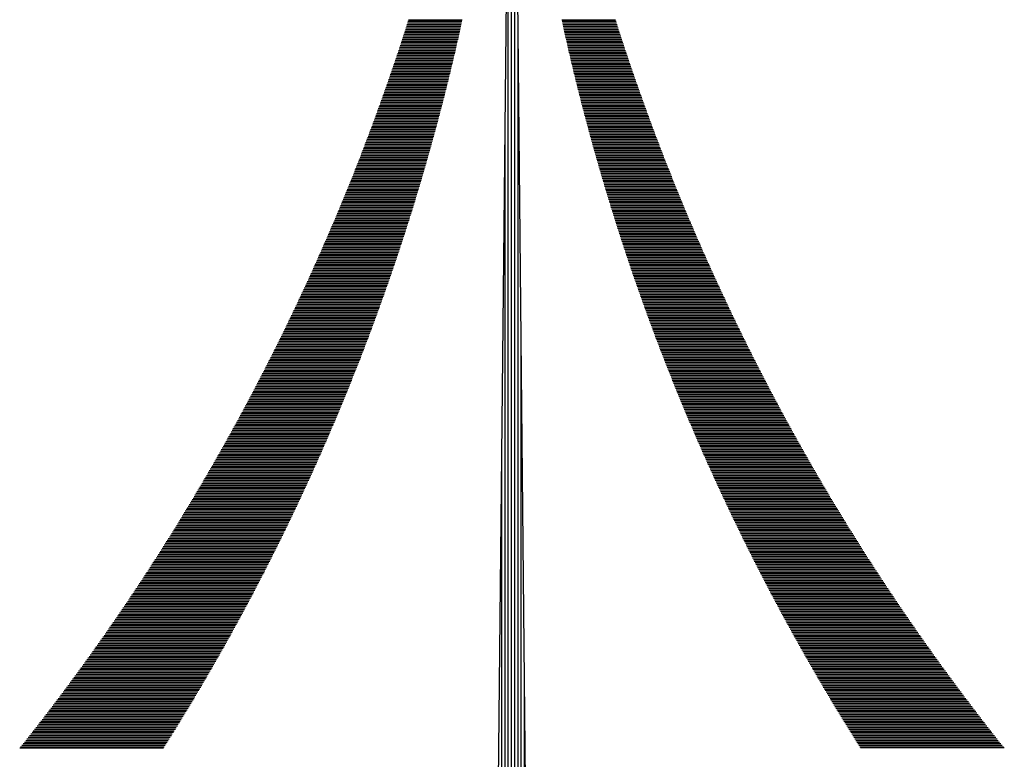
# Model space of a CAD drawing. Extents: x -418 to 283, y 3288 to 3547.
# Tile 9 of 20: x 138.625 to 138.816, y 3351.922 to 3352.065. Entities that reach past the tile are written whole.
import ezdxf

# ---------------------------------------------------------------- set-up
doc = ezdxf.new("R2010")
doc.units = 0
doc.header["$MEASUREMENT"] = 0
doc.layers.add('C1680', color=7, linetype='Continuous')
doc.layers.add('C1731', color=7, linetype='Continuous')

# ---------------------------------------------------------------- blocks, each defined once
blk = doc.blocks.new('*X29')
at = {"color": 0}
for p, q in [((-19.72, -134.025), (-18.887, -134.025)), ((-19.715, -134.05), (-18.879, -134.05)), ((-19.709, -134.075), (-18.871, -134.075)), ((-19.704, -134.1), (-18.863, -134.1)), ((-19.698, -134.125), (-18.855, -134.125)), ((-19.692, -134.15), (-18.847, -134.15)), ((-19.687, -134.175), (-18.839, -134.175)), ((-19.681, -134.2), (-18.831, -134.2)), ((-19.676, -134.225), (-18.823, -134.225)), ((-19.67, -134.25), (-18.815, -134.25)), ((-19.665, -134.275), (-18.807, -134.275)), ((-19.659, -134.3), (-18.798, -134.3)), ((-19.653, -134.325), (-18.79, -134.325)), ((-19.648, -134.35), (-18.782, -134.35)), ((-19.642, -134.375), (-18.774, -134.375)), ((-19.636, -134.4), (-18.766, -134.4)), ((-19.63, -134.425), (-18.757, -134.425)), ((-19.625, -134.45), (-18.749, -134.45)), ((-19.619, -134.475), (-18.741, -134.475)), ((-19.613, -134.5), (-18.732, -134.5)), ((-19.607, -134.525), (-18.724, -134.525)), ((-19.601, -134.55), (-18.716, -134.55)), ((-19.595, -134.575), (-18.707, -134.575)), ((-19.59, -134.6), (-18.699, -134.6)), ((-19.584, -134.625), (-18.691, -134.625)), ((-19.578, -134.65), (-18.682, -134.65)), ((-19.572, -134.675), (-18.674, -134.675)), ((-19.566, -134.7), (-18.665, -134.7)), ((-19.56, -134.725), (-18.657, -134.725)), ((-19.554, -134.75), (-18.648, -134.75)), ((-19.548, -134.775), (-18.64, -134.775)), ((-19.542, -134.8), (-18.631, -134.8)), ((-19.536, -134.825), (-18.622, -134.825)), ((-19.53, -134.85), (-18.614, -134.85)), ((-19.524, -134.875), (-18.605, -134.875)), ((-19.518, -134.9), (-18.597, -134.9)), ((-19.511, -134.925), (-18.588, -134.925)), ((-19.505, -134.95), (-18.579, -134.95)), ((-19.499, -134.975), (-18.571, -134.975)), ((-19.493, -135), (-18.562, -135)), ((-19.487, -135.025), (-18.553, -135.025)), ((-19.48, -135.05), (-18.544, -135.05)), ((-19.474, -135.075), (-18.535, -135.075)), ((-19.468, -135.1), (-18.527, -135.1)), ((-19.462, -135.125), (-18.518, -135.125)), ((-19.455, -135.15), (-18.509, -135.15)), ((-19.449, -135.175), (-18.5, -135.175)), ((-19.443, -135.2), (-18.491, -135.2)), ((-19.436, -135.225), (-18.482, -135.225)), ((-19.43, -135.25), (-18.473, -135.25)), ((-19.424, -135.275), (-18.464, -135.275)), ((-19.417, -135.3), (-18.455, -135.3)), ((-19.411, -135.325), (-18.446, -135.325)), ((-19.404, -135.35), (-18.437, -135.35)), ((-19.398, -135.375), (-18.428, -135.375)), ((-19.391, -135.4), (-18.419, -135.4)), ((-19.385, -135.425), (-18.41, -135.425)), ((-19.378, -135.45), (-18.401, -135.45)), ((-19.372, -135.475), (-18.392, -135.475)), ((-19.365, -135.5), (-18.383, -135.5)), ((-19.358, -135.525), (-18.373, -135.525)), ((-19.352, -135.55), (-18.364, -135.55)), ((-19.345, -135.575), (-18.355, -135.575)), ((-19.338, -135.6), (-18.346, -135.6)), ((-19.332, -135.625), (-18.336, -135.625)), ((-19.325, -135.65), (-18.327, -135.65)), ((-19.318, -135.675), (-18.318, -135.675)), ((-19.312, -135.7), (-18.308, -135.7)), ((-19.305, -135.725), (-18.299, -135.725)), ((-19.298, -135.75), (-18.29, -135.75)), ((-19.291, -135.775), (-18.28, -135.775)), ((-19.284, -135.8), (-18.271, -135.8)), ((-19.278, -135.825), (-18.261, -135.825)), ((-19.271, -135.85), (-18.252, -135.85)), ((-19.264, -135.875), (-18.243, -135.875)), ((-19.257, -135.9), (-18.233, -135.9)), ((-19.25, -135.925), (-18.223, -135.925)), ((-19.243, -135.95), (-18.214, -135.95)), ((-19.236, -135.975), (-18.204, -135.975)), ((-19.229, -136), (-18.195, -136)), ((-19.222, -136.025), (-18.185, -136.025)), ((-19.215, -136.05), (-18.176, -136.05)), ((-19.208, -136.075), (-18.166, -136.075)), ((-19.201, -136.1), (-18.156, -136.1)), ((-19.194, -136.125), (-18.146, -136.125)), ((-19.187, -136.15), (-18.137, -136.15)), ((-19.18, -136.175), (-18.127, -136.175)), ((-19.173, -136.2), (-18.117, -136.2)), ((-19.165, -136.225), (-18.107, -136.225)), ((-19.158, -136.25), (-18.098, -136.25)), ((-19.151, -136.275), (-18.088, -136.275)), ((-19.144, -136.3), (-18.078, -136.3)), ((-19.137, -136.325), (-18.068, -136.325)), ((-19.129, -136.35), (-18.058, -136.35)), ((-19.122, -136.375), (-18.048, -136.375)), ((-19.115, -136.4), (-18.038, -136.4)), ((-19.107, -136.425), (-18.028, -136.425)), ((-19.1, -136.45), (-18.018, -136.45)), ((-19.093, -136.475), (-18.008, -136.475)), ((-19.085, -136.5), (-17.998, -136.5)), ((-19.078, -136.525), (-17.988, -136.525)), ((-19.07, -136.55), (-17.978, -136.55)), ((-19.063, -136.575), (-17.968, -136.575)), ((-19.056, -136.6), (-17.958, -136.6)), ((-19.048, -136.625), (-17.948, -136.625)), ((-19.041, -136.65), (-17.937, -136.65)), ((-19.033, -136.675), (-17.927, -136.675)), ((-19.026, -136.7), (-17.917, -136.7)), ((-19.018, -136.725), (-17.907, -136.725)), ((-19.01, -136.75), (-17.897, -136.75)), ((-19.003, -136.775), (-17.886, -136.775)), ((-18.995, -136.8), (-17.876, -136.8)), ((-18.987, -136.825), (-17.866, -136.825)), ((-18.98, -136.85), (-17.855, -136.85)), ((-18.972, -136.875), (-17.845, -136.875)), ((-18.964, -136.9), (-17.834, -136.9)), ((-18.957, -136.925), (-17.824, -136.925)), ((-18.949, -136.95), (-17.814, -136.95)), ((-18.941, -136.975), (-17.803, -136.975)), ((-18.933, -137), (-17.793, -137)), ((-18.926, -137.025), (-17.782, -137.025)), ((-18.918, -137.05), (-17.772, -137.05)), ((-18.91, -137.075), (-17.761, -137.075)), ((-18.902, -137.1), (-17.75, -137.1)), ((-18.894, -137.125), (-17.74, -137.125)), ((-18.886, -137.15), (-17.729, -137.15)), ((-18.878, -137.175), (-17.719, -137.175)), ((-18.87, -137.2), (-17.708, -137.2)), ((-18.862, -137.225), (-17.697, -137.225)), ((-18.854, -137.25), (-17.686, -137.25)), ((-18.846, -137.275), (-17.676, -137.275)), ((-18.838, -137.3), (-17.665, -137.3)), ((-18.83, -137.325), (-17.654, -137.325)), ((-18.822, -137.35), (-17.643, -137.35)), ((-18.814, -137.375), (-17.633, -137.375)), ((-18.806, -137.4), (-17.622, -137.4)), ((-18.798, -137.425), (-17.611, -137.425)), ((-18.79, -137.45), (-17.6, -137.45)), ((-18.781, -137.475), (-17.589, -137.475)), ((-18.773, -137.5), (-17.578, -137.5)), ((-18.765, -137.525), (-17.567, -137.525)), ((-18.757, -137.55), (-17.556, -137.55)), ((-18.748, -137.575), (-17.545, -137.575)), ((-18.74, -137.6), (-17.534, -137.6)), ((-18.732, -137.625), (-17.523, -137.625)), ((-18.724, -137.65), (-17.512, -137.65)), ((-18.715, -137.675), (-17.501, -137.675)), ((-18.707, -137.7), (-17.49, -137.7)), ((-18.698, -137.725), (-17.478, -137.725)), ((-18.69, -137.75), (-17.467, -137.75)), ((-18.682, -137.775), (-17.456, -137.775)), ((-18.673, -137.8), (-17.445, -137.8)), ((-18.665, -137.825), (-17.434, -137.825)), ((-18.656, -137.85), (-17.422, -137.85)), ((-18.648, -137.875), (-17.411, -137.875)), ((-18.639, -137.9), (-17.4, -137.9)), ((-18.631, -137.925), (-17.388, -137.925)), ((-18.622, -137.95), (-17.377, -137.95)), ((-18.613, -137.975), (-17.366, -137.975)), ((-18.605, -138), (-17.354, -138)), ((-18.596, -138.025), (-17.343, -138.025)), ((-18.587, -138.05), (-17.331, -138.05)), ((-18.579, -138.075), (-17.32, -138.075)), ((-18.57, -138.1), (-17.308, -138.1)), ((-18.561, -138.125), (-17.297, -138.125)), ((-18.553, -138.15), (-17.285, -138.15)), ((-18.544, -138.175), (-17.273, -138.175)), ((-18.535, -138.2), (-17.262, -138.2)), ((-18.526, -138.225), (-17.25, -138.225)), ((-18.517, -138.25), (-17.239, -138.25)), ((-18.508, -138.275), (-17.227, -138.275)), ((-18.5, -138.3), (-17.215, -138.3)), ((-18.491, -138.325), (-17.203, -138.325)), ((-18.482, -138.35), (-17.192, -138.35)), ((-18.473, -138.375), (-17.18, -138.375)), ((-18.464, -138.4), (-17.168, -138.4)), ((-18.455, -138.425), (-17.156, -138.425)), ((-18.446, -138.45), (-17.144, -138.45)), ((-18.437, -138.475), (-17.133, -138.475)), ((-18.428, -138.5), (-17.121, -138.5)), ((-18.419, -138.525), (-17.109, -138.525)), ((-18.41, -138.55), (-17.097, -138.55)), ((-18.4, -138.575), (-17.085, -138.575)), ((-18.391, -138.6), (-17.073, -138.6)), ((-18.382, -138.625), (-17.061, -138.625)), ((-18.373, -138.65), (-17.049, -138.65)), ((-18.364, -138.675), (-17.037, -138.675)), ((-18.355, -138.7), (-17.025, -138.7)), ((-18.345, -138.725), (-17.013, -138.725)), ((-18.336, -138.75), (-17, -138.75)), ((-18.327, -138.775), (-16.988, -138.775)), ((-18.317, -138.8), (-16.976, -138.8)), ((-18.308, -138.825), (-16.964, -138.825)), ((-18.299, -138.85), (-16.952, -138.85)), ((-18.289, -138.875), (-16.939, -138.875)), ((-18.28, -138.9), (-16.927, -138.9)), ((-18.271, -138.925), (-16.915, -138.925)), ((-18.261, -138.95), (-16.902, -138.95)), ((-18.252, -138.975), (-16.89, -138.975)), ((-18.242, -139), (-16.878, -139)), ((-18.233, -139.025), (-16.865, -139.025)), ((-18.223, -139.05), (-16.853, -139.05)), ((-18.214, -139.075), (-16.84, -139.075)), ((-18.204, -139.1), (-16.828, -139.1)), ((-18.194, -139.125), (-16.815, -139.125)), ((-18.185, -139.15), (-16.803, -139.15)), ((-18.175, -139.175), (-16.79, -139.175)), ((-18.166, -139.2), (-16.778, -139.2)), ((-18.156, -139.225), (-16.765, -139.225)), ((-18.146, -139.25), (-16.752, -139.25)), ((-18.136, -139.275), (-16.74, -139.275)), ((-18.127, -139.3), (-16.727, -139.3)), ((-18.117, -139.325), (-16.714, -139.325)), ((-18.107, -139.35), (-16.702, -139.35)), ((-18.097, -139.375), (-16.689, -139.375)), ((-18.087, -139.4), (-16.676, -139.4)), ((-18.078, -139.425), (-16.663, -139.425)), ((-18.068, -139.45), (-16.65, -139.45)), ((-18.058, -139.475), (-16.637, -139.475)), ((-18.048, -139.5), (-16.625, -139.5)), ((-18.038, -139.525), (-16.612, -139.525)), ((-18.028, -139.55), (-16.599, -139.55)), ((-18.018, -139.575), (-16.586, -139.575)), ((-18.008, -139.6), (-16.573, -139.6)), ((-17.998, -139.625), (-16.56, -139.625)), ((-17.988, -139.65), (-16.547, -139.65)), ((-17.978, -139.675), (-16.534, -139.675)), ((-17.968, -139.7), (-16.521, -139.7)), ((-17.958, -139.725), (-16.507, -139.725)), ((-17.947, -139.75), (-16.494, -139.75)), ((-17.937, -139.775), (-16.481, -139.775)), ((-17.927, -139.8), (-16.468, -139.8)), ((-17.917, -139.825), (-16.455, -139.825)), ((-17.907, -139.85), (-16.441, -139.85)), ((-17.896, -139.875), (-16.428, -139.875)), ((-17.886, -139.9), (-16.415, -139.9)), ((-17.876, -139.925), (-16.401, -139.925)), ((-17.865, -139.95), (-16.388, -139.95)), ((-17.855, -139.975), (-16.375, -139.975)), ((-17.845, -140), (-16.361, -140)), ((-17.834, -140.025), (-16.348, -140.025)), ((-17.824, -140.05), (-16.334, -140.05)), ((-17.813, -140.075), (-16.321, -140.075)), ((-17.803, -140.1), (-16.307, -140.1)), ((-17.792, -140.125), (-16.294, -140.125)), ((-17.782, -140.15), (-16.28, -140.15)), ((-17.771, -140.175), (-16.267, -140.175)), ((-17.761, -140.2), (-16.253, -140.2)), ((-17.75, -140.225), (-16.24, -140.225)), ((-17.74, -140.25), (-16.226, -140.25)), ((-17.729, -140.275), (-16.212, -140.275)), ((-17.718, -140.3), (-16.198, -140.3)), ((-17.708, -140.325), (-16.185, -140.325)), ((-17.697, -140.35), (-16.171, -140.35)), ((-17.686, -140.375), (-16.157, -140.375)), ((-17.676, -140.4), (-16.143, -140.4)), ((-17.665, -140.425), (-16.129, -140.425)), ((-17.654, -140.45), (-16.116, -140.45)), ((-17.643, -140.475), (-16.102, -140.475)), ((-17.632, -140.5), (-16.088, -140.5)), ((-17.622, -140.525), (-16.074, -140.525)), ((-17.611, -140.55), (-16.06, -140.55)), ((-17.6, -140.575), (-16.046, -140.575)), ((-17.589, -140.6), (-16.032, -140.6)), ((-17.578, -140.625), (-16.018, -140.625)), ((-17.567, -140.65), (-16.004, -140.65)), ((-17.556, -140.675), (-15.989, -140.675)), ((-17.545, -140.7), (-15.975, -140.7)), ((-17.534, -140.725), (-15.961, -140.725)), ((-17.523, -140.75), (-15.947, -140.75)), ((-17.512, -140.775), (-15.933, -140.775)), ((-17.501, -140.8), (-15.918, -140.8)), ((-17.489, -140.825), (-15.904, -140.825)), ((-17.478, -140.85), (-15.89, -140.85)), ((-17.467, -140.875), (-15.875, -140.875)), ((-17.456, -140.9), (-15.861, -140.9)), ((-17.445, -140.925), (-15.847, -140.925)), ((-17.433, -140.95), (-15.832, -140.95)), ((-17.422, -140.975), (-15.818, -140.975)), ((-17.411, -141), (-15.803, -141)), ((-17.399, -141.025), (-15.789, -141.025)), ((-17.388, -141.05), (-15.774, -141.05)), ((-17.377, -141.075), (-15.76, -141.075)), ((-17.365, -141.1), (-15.745, -141.1)), ((-17.354, -141.125), (-15.731, -141.125)), ((-17.343, -141.15), (-15.716, -141.15)), ((-17.331, -141.175), (-15.701, -141.175)), ((-17.32, -141.2), (-15.687, -141.2)), ((-17.308, -141.225), (-15.672, -141.225)), ((-17.296, -141.25), (-15.657, -141.25)), ((-17.285, -141.275), (-15.642, -141.275)), ((-17.273, -141.3), (-15.627, -141.3)), ((-17.262, -141.325), (-15.613, -141.325)), ((-17.25, -141.35), (-15.598, -141.35)), ((-17.238, -141.375), (-15.583, -141.375)), ((-17.227, -141.4), (-15.568, -141.4)), ((-17.215, -141.425), (-15.553, -141.425)), ((-17.203, -141.45), (-15.538, -141.45)), ((-17.192, -141.475), (-15.523, -141.475)), ((-17.18, -141.5), (-15.508, -141.5)), ((-17.168, -141.525), (-15.493, -141.525)), ((-17.156, -141.55), (-15.478, -141.55)), ((-17.144, -141.575), (-15.463, -141.575)), ((-17.132, -141.6), (-15.448, -141.6)), ((-17.121, -141.625), (-15.432, -141.625)), ((-17.109, -141.65), (-15.417, -141.65)), ((-17.097, -141.675), (-15.402, -141.675)), ((-17.085, -141.7), (-15.387, -141.7)), ((-17.073, -141.725), (-15.371, -141.725)), ((-17.061, -141.75), (-15.356, -141.75)), ((-17.049, -141.775), (-15.341, -141.775)), ((-17.037, -141.8), (-15.325, -141.8)), ((-17.024, -141.825), (-15.31, -141.825)), ((-17.012, -141.85), (-15.295, -141.85)), ((-17, -141.875), (-15.279, -141.875)), ((-16.988, -141.9), (-15.264, -141.9)), ((-16.976, -141.925), (-15.248, -141.925)), ((-16.964, -141.95), (-15.232, -141.95)), ((-16.951, -141.975), (-15.217, -141.975)), ((-16.939, -142), (-15.201, -142)), ((-16.927, -142.025), (-15.186, -142.025)), ((-16.915, -142.05), (-15.17, -142.05)), ((-16.902, -142.075), (-15.154, -142.075)), ((-16.89, -142.1), (-15.139, -142.1)), ((-16.877, -142.125), (-15.123, -142.125)), ((-16.865, -142.15), (-15.107, -142.15)), ((-16.853, -142.175), (-15.091, -142.175)), ((-16.84, -142.2), (-15.075, -142.2)), ((-16.828, -142.225), (-15.059, -142.225)), ((-16.815, -142.25), (-15.044, -142.25)), ((-16.803, -142.275), (-15.028, -142.275)), ((-16.79, -142.3), (-15.012, -142.3)), ((-16.777, -142.325), (-14.996, -142.325)), ((-16.765, -142.35), (-14.98, -142.35)), ((-16.752, -142.375), (-14.964, -142.375)), ((-16.739, -142.4), (-14.947, -142.4)), ((-16.727, -142.425), (-14.931, -142.425)), ((-16.714, -142.45), (-14.915, -142.45)), ((-16.701, -142.475), (-14.899, -142.475)), ((-16.689, -142.5), (-14.883, -142.5)), ((-16.676, -142.525), (-14.867, -142.525)), ((-16.663, -142.55), (-14.85, -142.55)), ((-16.65, -142.575), (-14.834, -142.575)), ((-16.637, -142.6), (-14.818, -142.6)), ((-16.624, -142.625), (-14.801, -142.625)), ((-16.611, -142.65), (-14.785, -142.65)), ((-16.598, -142.675), (-14.769, -142.675)), ((-16.586, -142.7), (-14.752, -142.7)), ((-16.573, -142.725), (-14.736, -142.725)), ((-16.56, -142.75), (-14.719, -142.75)), ((-16.546, -142.775), (-14.703, -142.775)), ((-16.533, -142.8), (-14.686, -142.8)), ((-16.52, -142.825), (-14.669, -142.825)), ((-16.507, -142.85), (-14.653, -142.85)), ((-16.494, -142.875), (-14.636, -142.875)), ((-16.481, -142.9), (-14.619, -142.9)), ((-16.468, -142.925), (-14.603, -142.925)), ((-16.454, -142.95), (-14.586, -142.95)), ((-16.441, -142.975), (-14.569, -142.975)), ((-16.428, -143), (-14.552, -143)), ((-16.415, -143.025), (-14.535, -143.025)), ((-16.401, -143.05), (-14.519, -143.05)), ((-16.388, -143.075), (-14.502, -143.075)), ((-16.375, -143.1), (-14.485, -143.1)), ((-16.361, -143.125), (-14.468, -143.125)), ((-16.348, -143.15), (-14.451, -143.15)), ((-16.334, -143.175), (-14.434, -143.175)), ((-16.321, -143.2), (-14.417, -143.2)), ((-16.307, -143.225), (-14.4, -143.225)), ((-16.294, -143.25), (-14.382, -143.25)), ((-16.28, -143.275), (-14.365, -143.275)), ((-16.267, -143.3), (-14.348, -143.3)), ((-16.253, -143.325), (-14.331, -143.325)), ((-16.239, -143.35), (-14.314, -143.35)), ((-16.226, -143.375), (-14.296, -143.375)), ((-16.212, -143.4), (-14.279, -143.4)), ((-16.198, -143.425), (-14.262, -143.425)), ((-16.184, -143.45), (-14.244, -143.45)), ((-16.171, -143.475), (-14.227, -143.475)), ((-16.157, -143.5), (-14.209, -143.5)), ((-16.143, -143.525), (-14.192, -143.525)), ((-16.129, -143.55), (-14.174, -143.55)), ((-16.115, -143.575), (-14.157, -143.575)), ((-16.101, -143.6), (-14.139, -143.6)), ((-16.087, -143.625), (-14.122, -143.625)), ((-16.073, -143.65), (-14.104, -143.65)), ((-16.059, -143.675), (-14.086, -143.675)), ((-16.045, -143.7), (-14.069, -143.7)), ((-16.031, -143.725), (-14.051, -143.725)), ((-16.017, -143.75), (-14.033, -143.75)), ((-16.003, -143.775), (-14.015, -143.775)), ((-15.989, -143.8), (-13.997, -143.8)), ((-15.975, -143.825), (-13.979, -143.825)), ((-15.961, -143.85), (-13.962, -143.85)), ((-15.947, -143.875), (-13.944, -143.875)), ((-15.932, -143.9), (-13.926, -143.9)), ((-15.918, -143.925), (-13.908, -143.925)), ((-15.904, -143.95), (-13.89, -143.95)), ((-15.889, -143.975), (-13.871, -143.975)), ((-15.875, -144), (-13.853, -144)), ((-15.861, -144.025), (-13.835, -144.025)), ((-15.846, -144.05), (-13.817, -144.05)), ((-15.832, -144.075), (-13.799, -144.075)), ((-15.817, -144.1), (-13.781, -144.1)), ((-15.803, -144.125), (-13.762, -144.125)), ((-15.788, -144.15), (-13.744, -144.15)), ((-15.774, -144.175), (-13.726, -144.175)), ((-15.759, -144.2), (-13.707, -144.2)), ((-15.745, -144.225), (-13.689, -144.225)), ((-15.73, -144.25), (-13.67, -144.25)), ((-15.715, -144.275), (-13.652, -144.275)), ((-15.701, -144.3), (-13.633, -144.3)), ((-15.686, -144.325), (-13.615, -144.325)), ((-15.671, -144.35), (-13.596, -144.35)), ((-15.657, -144.375), (-13.578, -144.375)), ((-15.642, -144.4), (-13.559, -144.4)), ((-15.627, -144.425), (-13.54, -144.425)), ((-15.612, -144.45), (-13.521, -144.45)), ((-15.597, -144.475), (-13.503, -144.475)), ((-15.582, -144.5), (-13.484, -144.5)), ((-15.567, -144.525), (-13.465, -144.525)), ((-15.553, -144.55), (-13.446, -144.55)), ((-15.538, -144.575), (-13.427, -144.575)), ((-15.523, -144.6), (-13.408, -144.6)), ((-15.507, -144.625), (-13.389, -144.625)), ((-15.492, -144.65), (-13.37, -144.65)), ((-15.477, -144.675), (-13.351, -144.675)), ((-15.462, -144.7), (-13.332, -144.7)), ((-15.447, -144.725), (-13.313, -144.725)), ((-15.432, -144.75), (-13.294, -144.75)), ((-15.417, -144.775), (-13.275, -144.775)), ((-15.401, -144.8), (-13.256, -144.8)), ((-15.386, -144.825), (-13.236, -144.825)), ((-15.371, -144.85), (-13.217, -144.85)), ((-15.355, -144.875), (-13.198, -144.875)), ((-15.34, -144.9), (-13.178, -144.9)), ((-15.325, -144.925), (-13.159, -144.925)), ((-15.309, -144.95), (-13.139, -144.95)), ((-15.294, -144.975), (-13.12, -144.975)), ((-15.278, -145), (-13.1, -145)), ((-15.263, -145.025), (-13.081, -145.025)), ((-15.247, -145.05), (-13.061, -145.05)), ((-15.232, -145.075), (-13.042, -145.075)), ((-15.216, -145.1), (-13.022, -145.1)), ((-15.201, -145.125), (-13.002, -145.125)), ((-15.185, -145.15), (-12.983, -145.15)), ((-15.169, -145.175), (-12.963, -145.175)), ((-15.154, -145.2), (-12.943, -145.2)), ((-15.138, -145.225), (-12.923, -145.225)), ((-15.122, -145.25), (-12.903, -145.25)), ((-15.106, -145.275), (-12.883, -145.275))]:
    blk.add_line(p, q, dxfattribs=at)
blk = doc.blocks.new('*X30')
at = {"color": 0}
for p, q in [((-22.107, -134.075), (-21.269, -134.075)), ((-22.099, -134.05), (-21.263, -134.05)), ((-22.091, -134.025), (-21.258, -134.025)), ((-22.155, -134.225), (-21.302, -134.225)), ((-22.147, -134.2), (-21.296, -134.2)), ((-22.139, -134.175), (-21.291, -134.175)), ((-22.131, -134.15), (-21.285, -134.15)), ((-22.123, -134.125), (-21.28, -134.125)), ((-22.115, -134.1), (-21.274, -134.1)), ((-22.204, -134.375), (-21.336, -134.375)), ((-22.196, -134.35), (-21.33, -134.35)), ((-22.187, -134.325), (-21.324, -134.325)), ((-22.179, -134.3), (-21.319, -134.3)), ((-22.171, -134.275), (-21.313, -134.275)), ((-22.163, -134.25), (-21.307, -134.25)), ((-22.253, -134.525), (-21.37, -134.525)), ((-22.245, -134.5), (-21.365, -134.5)), ((-22.237, -134.475), (-21.359, -134.475)), ((-22.228, -134.45), (-21.353, -134.45)), ((-22.22, -134.425), (-21.347, -134.425)), ((-22.212, -134.4), (-21.341, -134.4)), ((-22.304, -134.675), (-21.406, -134.675)), ((-22.295, -134.65), (-21.4, -134.65)), ((-22.287, -134.625), (-21.394, -134.625)), ((-22.279, -134.6), (-21.388, -134.6)), ((-22.27, -134.575), (-21.382, -134.575)), ((-22.262, -134.55), (-21.376, -134.55)), ((-22.364, -134.85), (-21.448, -134.85)), ((-22.355, -134.825), (-21.442, -134.825)), ((-22.347, -134.8), (-21.436, -134.8)), ((-22.338, -134.775), (-21.43, -134.775)), ((-22.329, -134.75), (-21.424, -134.75)), ((-22.321, -134.725), (-21.418, -134.725)), ((-22.312, -134.7), (-21.412, -134.7)), ((-22.416, -135), (-21.485, -135)), ((-22.407, -134.975), (-21.478, -134.975)), ((-22.398, -134.95), (-21.472, -134.95)), ((-22.39, -134.925), (-21.466, -134.925)), ((-22.381, -134.9), (-21.46, -134.9)), ((-22.372, -134.875), (-21.454, -134.875)), ((-22.469, -135.15), (-21.522, -135.15)), ((-22.46, -135.125), (-21.516, -135.125)), ((-22.451, -135.1), (-21.51, -135.1)), ((-22.442, -135.075), (-21.503, -135.075)), ((-22.433, -135.05), (-21.497, -135.05)), ((-22.425, -135.025), (-21.491, -135.025)), ((-22.522, -135.3), (-21.56, -135.3)), ((-22.513, -135.275), (-21.554, -135.275)), ((-22.504, -135.25), (-21.548, -135.25)), ((-22.495, -135.225), (-21.541, -135.225)), ((-22.486, -135.2), (-21.535, -135.2)), ((-22.478, -135.175), (-21.529, -135.175)), ((-22.577, -135.45), (-21.599, -135.45)), ((-22.568, -135.425), (-21.593, -135.425)), ((-22.558, -135.4), (-21.586, -135.4)), ((-22.549, -135.375), (-21.58, -135.375)), ((-22.54, -135.35), (-21.573, -135.35)), ((-22.531, -135.325), (-21.567, -135.325)), ((-22.632, -135.6), (-21.639, -135.6)), ((-22.623, -135.575), (-21.632, -135.575)), ((-22.613, -135.55), (-21.626, -135.55)), ((-22.604, -135.525), (-21.619, -135.525)), ((-22.595, -135.5), (-21.613, -135.5)), ((-22.586, -135.475), (-21.606, -135.475)), ((-22.688, -135.75), (-21.68, -135.75)), ((-22.678, -135.725), (-21.673, -135.725)), ((-22.669, -135.7), (-21.666, -135.7)), ((-22.66, -135.675), (-21.659, -135.675)), ((-22.65, -135.65), (-21.653, -135.65)), ((-22.641, -135.625), (-21.646, -135.625)), ((-22.745, -135.9), (-21.721, -135.9)), ((-22.735, -135.875), (-21.714, -135.875)), ((-22.726, -135.85), (-21.707, -135.85)), ((-22.716, -135.825), (-21.7, -135.825)), ((-22.707, -135.8), (-21.693, -135.8)), ((-22.697, -135.775), (-21.686, -135.775)), ((-22.802, -136.05), (-21.762, -136.05)), ((-22.792, -136.025), (-21.755, -136.025)), ((-22.783, -136), (-21.748, -136)), ((-22.773, -135.975), (-21.741, -135.975)), ((-22.764, -135.95), (-21.734, -135.95)), ((-22.754, -135.925), (-21.728, -135.925)), ((-22.86, -136.2), (-21.805, -136.2)), ((-22.851, -136.175), (-21.798, -136.175)), ((-22.841, -136.15), (-21.791, -136.15)), ((-22.831, -136.125), (-21.784, -136.125)), ((-22.821, -136.1), (-21.777, -136.1)), ((-22.812, -136.075), (-21.769, -136.075)), ((-22.929, -136.375), (-21.856, -136.375)), ((-22.919, -136.35), (-21.848, -136.35)), ((-22.91, -136.325), (-21.841, -136.325)), ((-22.9, -136.3), (-21.834, -136.3)), ((-22.89, -136.275), (-21.827, -136.275)), ((-22.88, -136.25), (-21.819, -136.25)), ((-22.87, -136.225), (-21.812, -136.225)), ((-22.989, -136.525), (-21.9, -136.525)), ((-22.979, -136.5), (-21.892, -136.5)), ((-22.969, -136.475), (-21.885, -136.475)), ((-22.959, -136.45), (-21.878, -136.45)), ((-22.949, -136.425), (-21.87, -136.425)), ((-22.939, -136.4), (-21.863, -136.4)), ((-23.05, -136.675), (-21.945, -136.675)), ((-23.04, -136.65), (-21.937, -136.65)), ((-23.03, -136.625), (-21.929, -136.625)), ((-23.02, -136.6), (-21.922, -136.6)), ((-23.01, -136.575), (-21.915, -136.575)), ((-23, -136.55), (-21.907, -136.55)), ((-23.112, -136.825), (-21.99, -136.825)), ((-23.102, -136.8), (-21.982, -136.8)), ((-23.091, -136.775), (-21.975, -136.775)), ((-23.081, -136.75), (-21.967, -136.75)), ((-23.071, -136.725), (-21.96, -136.725)), ((-23.061, -136.7), (-21.952, -136.7)), ((-23.174, -136.975), (-22.036, -136.975)), ((-23.164, -136.95), (-22.029, -136.95)), ((-23.154, -136.925), (-22.021, -136.925)), ((-23.143, -136.9), (-22.013, -136.9)), ((-23.133, -136.875), (-22.005, -136.875)), ((-23.122, -136.85), (-21.998, -136.85)), ((-23.238, -137.125), (-22.083, -137.125)), ((-23.227, -137.1), (-22.076, -137.1)), ((-23.217, -137.075), (-22.068, -137.075)), ((-23.206, -137.05), (-22.06, -137.05)), ((-23.195, -137.025), (-22.052, -137.025)), ((-23.185, -137), (-22.044, -137)), ((-23.302, -137.275), (-22.131, -137.275)), ((-23.291, -137.25), (-22.123, -137.25)), ((-23.28, -137.225), (-22.115, -137.225)), ((-23.27, -137.2), (-22.107, -137.2)), ((-23.259, -137.175), (-22.099, -137.175)), ((-23.248, -137.15), (-22.091, -137.15)), ((-23.367, -137.425), (-22.18, -137.425)), ((-23.356, -137.4), (-22.172, -137.4)), ((-23.345, -137.375), (-22.164, -137.375)), ((-23.334, -137.35), (-22.155, -137.35)), ((-23.323, -137.325), (-22.147, -137.325)), ((-23.313, -137.3), (-22.139, -137.3)), ((-23.433, -137.575), (-22.229, -137.575)), ((-23.422, -137.55), (-22.221, -137.55)), ((-23.411, -137.525), (-22.213, -137.525)), ((-23.4, -137.5), (-22.204, -137.5)), ((-23.389, -137.475), (-22.196, -137.475)), ((-23.378, -137.45), (-22.188, -137.45)), ((-23.499, -137.725), (-22.279, -137.725)), ((-23.488, -137.7), (-22.271, -137.7)), ((-23.477, -137.675), (-22.262, -137.675)), ((-23.466, -137.65), (-22.254, -137.65)), ((-23.455, -137.625), (-22.246, -137.625)), ((-23.444, -137.6), (-22.237, -137.6)), ((-23.567, -137.875), (-22.33, -137.875)), ((-23.555, -137.85), (-22.321, -137.85)), ((-23.544, -137.825), (-22.313, -137.825)), ((-23.533, -137.8), (-22.304, -137.8)), ((-23.522, -137.775), (-22.296, -137.775)), ((-23.51, -137.75), (-22.288, -137.75)), ((-23.646, -138.05), (-22.39, -138.05)), ((-23.635, -138.025), (-22.382, -138.025)), ((-23.623, -138), (-22.373, -138)), ((-23.612, -137.975), (-22.364, -137.975)), ((-23.601, -137.95), (-22.356, -137.95)), ((-23.589, -137.925), (-22.347, -137.925)), ((-23.578, -137.9), (-22.338, -137.9)), ((-23.716, -138.2), (-22.443, -138.2)), ((-23.704, -138.175), (-22.434, -138.175)), ((-23.692, -138.15), (-22.425, -138.15)), ((-23.681, -138.125), (-22.416, -138.125)), ((-23.669, -138.1), (-22.408, -138.1)), ((-23.658, -138.075), (-22.399, -138.075)), ((-23.786, -138.35), (-22.496, -138.35)), ((-23.774, -138.325), (-22.487, -138.325)), ((-23.762, -138.3), (-22.478, -138.3)), ((-23.751, -138.275), (-22.469, -138.275)), ((-23.739, -138.25), (-22.46, -138.25)), ((-23.727, -138.225), (-22.451, -138.225)), ((-23.857, -138.5), (-22.55, -138.5)), ((-23.845, -138.475), (-22.541, -138.475)), ((-23.833, -138.45), (-22.532, -138.45)), ((-23.821, -138.425), (-22.523, -138.425)), ((-23.809, -138.4), (-22.514, -138.4)), ((-23.798, -138.375), (-22.505, -138.375)), ((-23.929, -138.65), (-22.605, -138.65)), ((-23.917, -138.625), (-22.595, -138.625)), ((-23.905, -138.6), (-22.586, -138.6)), ((-23.893, -138.575), (-22.577, -138.575)), ((-23.881, -138.55), (-22.568, -138.55)), ((-23.869, -138.525), (-22.559, -138.525)), ((-24.002, -138.8), (-22.66, -138.8)), ((-23.989, -138.775), (-22.651, -138.775)), ((-23.977, -138.75), (-22.642, -138.75)), ((-23.965, -138.725), (-22.632, -138.725)), ((-23.953, -138.7), (-22.623, -138.7)), ((-23.941, -138.675), (-22.614, -138.675)), ((-24.075, -138.95), (-22.716, -138.95)), ((-24.063, -138.925), (-22.707, -138.925)), ((-24.051, -138.9), (-22.698, -138.9)), ((-24.038, -138.875), (-22.688, -138.875)), ((-24.026, -138.85), (-22.679, -138.85)), ((-24.014, -138.825), (-22.669, -138.825)), ((-24.15, -139.1), (-22.774, -139.1)), ((-24.137, -139.075), (-22.764, -139.075)), ((-24.125, -139.05), (-22.754, -139.05)), ((-24.112, -139.025), (-22.745, -139.025)), ((-24.1, -139), (-22.735, -139)), ((-24.088, -138.975), (-22.726, -138.975)), ((-24.225, -139.25), (-22.831, -139.25)), ((-24.213, -139.225), (-22.822, -139.225)), ((-24.2, -139.2), (-22.812, -139.2)), ((-24.187, -139.175), (-22.802, -139.175)), ((-24.175, -139.15), (-22.793, -139.15)), ((-24.162, -139.125), (-22.783, -139.125)), ((-24.302, -139.4), (-22.89, -139.4)), ((-24.289, -139.375), (-22.88, -139.375)), ((-24.276, -139.35), (-22.87, -139.35)), ((-24.263, -139.325), (-22.861, -139.325)), ((-24.251, -139.3), (-22.851, -139.3)), ((-24.238, -139.275), (-22.841, -139.275)), ((-24.392, -139.575), (-22.96, -139.575)), ((-24.379, -139.55), (-22.95, -139.55)), ((-24.366, -139.525), (-22.94, -139.525)), ((-24.353, -139.5), (-22.93, -139.5)), ((-24.34, -139.475), (-22.92, -139.475)), ((-24.327, -139.45), (-22.91, -139.45)), ((-24.314, -139.425), (-22.9, -139.425)), ((-24.47, -139.725), (-23.02, -139.725)), ((-24.457, -139.7), (-23.01, -139.7)), ((-24.444, -139.675), (-23, -139.675)), ((-24.431, -139.65), (-22.99, -139.65)), ((-24.418, -139.625), (-22.98, -139.625)), ((-24.405, -139.6), (-22.97, -139.6)), ((-24.549, -139.875), (-23.081, -139.875)), ((-24.536, -139.85), (-23.071, -139.85)), ((-24.523, -139.825), (-23.061, -139.825)), ((-24.51, -139.8), (-23.051, -139.8)), ((-24.497, -139.775), (-23.04, -139.775)), ((-24.483, -139.75), (-23.03, -139.75)), ((-24.63, -140.025), (-23.143, -140.025)), ((-24.616, -140), (-23.133, -140)), ((-24.603, -139.975), (-23.123, -139.975)), ((-24.589, -139.95), (-23.112, -139.95)), ((-24.576, -139.925), (-23.102, -139.925)), ((-24.563, -139.9), (-23.092, -139.9)), ((-24.711, -140.175), (-23.206, -140.175)), ((-24.697, -140.15), (-23.196, -140.15)), ((-24.684, -140.125), (-23.185, -140.125)), ((-24.67, -140.1), (-23.175, -140.1)), ((-24.657, -140.075), (-23.164, -140.075)), ((-24.643, -140.05), (-23.154, -140.05)), ((-24.793, -140.325), (-23.27, -140.325)), ((-24.779, -140.3), (-23.259, -140.3)), ((-24.765, -140.275), (-23.249, -140.275)), ((-24.752, -140.25), (-23.238, -140.25)), ((-24.738, -140.225), (-23.227, -140.225)), ((-24.724, -140.2), (-23.217, -140.2)), ((-24.876, -140.475), (-23.334, -140.475)), ((-24.862, -140.45), (-23.324, -140.45)), ((-24.848, -140.425), (-23.313, -140.425)), ((-24.834, -140.4), (-23.302, -140.4)), ((-24.82, -140.375), (-23.291, -140.375)), ((-24.807, -140.35), (-23.281, -140.35)), ((-24.96, -140.625), (-23.4, -140.625)), ((-24.946, -140.6), (-23.389, -140.6)), ((-24.932, -140.575), (-23.378, -140.575)), ((-24.918, -140.55), (-23.367, -140.55)), ((-24.904, -140.525), (-23.356, -140.525)), ((-24.89, -140.5), (-23.345, -140.5)), ((-25.045, -140.775), (-23.466, -140.775)), ((-25.031, -140.75), (-23.455, -140.75)), ((-25.016, -140.725), (-23.444, -140.725)), ((-25.002, -140.7), (-23.433, -140.7)), ((-24.988, -140.675), (-23.422, -140.675)), ((-24.974, -140.65), (-23.411, -140.65)), ((-25.131, -140.925), (-23.533, -140.925)), ((-25.116, -140.9), (-23.522, -140.9)), ((-25.102, -140.875), (-23.511, -140.875)), ((-25.088, -140.85), (-23.499, -140.85)), ((-25.073, -140.825), (-23.488, -140.825)), ((-25.059, -140.8), (-23.477, -140.8)), ((-25.218, -141.075), (-23.601, -141.075)), ((-25.203, -141.05), (-23.589, -141.05)), ((-25.189, -141.025), (-23.578, -141.025)), ((-25.174, -141), (-23.567, -141)), ((-25.16, -140.975), (-23.555, -140.975)), ((-25.145, -140.95), (-23.544, -140.95)), ((-25.32, -141.25), (-23.681, -141.25)), ((-25.306, -141.225), (-23.67, -141.225)), ((-25.291, -141.2), (-23.658, -141.2)), ((-25.276, -141.175), (-23.647, -141.175)), ((-25.262, -141.15), (-23.635, -141.15)), ((-25.247, -141.125), (-23.624, -141.125)), ((-25.232, -141.1), (-23.612, -141.1)), ((-25.41, -141.4), (-23.751, -141.4)), ((-25.395, -141.375), (-23.739, -141.375)), ((-25.38, -141.35), (-23.727, -141.35)), ((-25.365, -141.325), (-23.716, -141.325)), ((-25.35, -141.3), (-23.704, -141.3)), ((-25.335, -141.275), (-23.693, -141.275)), ((-25.5, -141.55), (-23.821, -141.55)), ((-25.485, -141.525), (-23.81, -141.525)), ((-25.47, -141.5), (-23.798, -141.5)), ((-25.455, -141.475), (-23.786, -141.475)), ((-25.44, -141.45), (-23.774, -141.45)), ((-25.425, -141.425), (-23.763, -141.425)), ((-25.591, -141.7), (-23.893, -141.7)), ((-25.576, -141.675), (-23.881, -141.675)), ((-25.56, -141.65), (-23.869, -141.65)), ((-25.545, -141.625), (-23.857, -141.625)), ((-25.53, -141.6), (-23.845, -141.6)), ((-25.515, -141.575), (-23.833, -141.575)), ((-25.683, -141.85), (-23.965, -141.85)), ((-25.668, -141.825), (-23.953, -141.825)), ((-25.652, -141.8), (-23.941, -141.8)), ((-25.637, -141.775), (-23.929, -141.775)), ((-25.622, -141.75), (-23.917, -141.75)), ((-25.606, -141.725), (-23.905, -141.725)), ((-25.776, -142), (-24.038, -142)), ((-25.761, -141.975), (-24.026, -141.975)), ((-25.745, -141.95), (-24.014, -141.95)), ((-25.73, -141.925), (-24.002, -141.925)), ((-25.714, -141.9), (-23.99, -141.9)), ((-25.699, -141.875), (-23.977, -141.875)), ((-25.871, -142.15), (-24.113, -142.15)), ((-25.855, -142.125), (-24.1, -142.125)), ((-25.839, -142.1), (-24.088, -142.1)), ((-25.823, -142.075), (-24.075, -142.075)), ((-25.808, -142.05), (-24.063, -142.05)), ((-25.792, -142.025), (-24.051, -142.025)), ((-25.966, -142.3), (-24.188, -142.3)), ((-25.95, -142.275), (-24.175, -142.275)), ((-25.934, -142.25), (-24.162, -142.25)), ((-25.918, -142.225), (-24.15, -142.225)), ((-25.902, -142.2), (-24.137, -142.2)), ((-25.886, -142.175), (-24.125, -142.175)), ((-26.062, -142.45), (-24.264, -142.45)), ((-26.046, -142.425), (-24.251, -142.425)), ((-26.03, -142.4), (-24.238, -142.4)), ((-26.014, -142.375), (-24.225, -142.375)), ((-25.998, -142.35), (-24.213, -142.35)), ((-25.982, -142.325), (-24.2, -142.325)), ((-26.16, -142.6), (-24.34, -142.6)), ((-26.144, -142.575), (-24.327, -142.575)), ((-26.127, -142.55), (-24.315, -142.55)), ((-26.111, -142.525), (-24.302, -142.525)), ((-26.095, -142.5), (-24.289, -142.5)), ((-26.079, -142.475), (-24.276, -142.475)), ((-26.275, -142.775), (-24.431, -142.775)), ((-26.258, -142.75), (-24.418, -142.75)), ((-26.242, -142.725), (-24.405, -142.725)), ((-26.225, -142.7), (-24.392, -142.7)), ((-26.209, -142.675), (-24.379, -142.675)), ((-26.193, -142.65), (-24.366, -142.65)), ((-26.176, -142.625), (-24.353, -142.625)), ((-26.375, -142.925), (-24.51, -142.925)), ((-26.358, -142.9), (-24.497, -142.9)), ((-26.341, -142.875), (-24.484, -142.875)), ((-26.325, -142.85), (-24.47, -142.85)), ((-26.308, -142.825), (-24.457, -142.825)), ((-26.292, -142.8), (-24.444, -142.8)), ((-26.476, -143.075), (-24.59, -143.075)), ((-26.459, -143.05), (-24.576, -143.05)), ((-26.442, -143.025), (-24.563, -143.025)), ((-26.425, -143), (-24.55, -143)), ((-26.408, -142.975), (-24.536, -142.975)), ((-26.392, -142.95), (-24.523, -142.95)), ((-26.578, -143.225), (-24.67, -143.225)), ((-26.561, -143.2), (-24.657, -143.2)), ((-26.544, -143.175), (-24.643, -143.175)), ((-26.527, -143.15), (-24.63, -143.15)), ((-26.51, -143.125), (-24.616, -143.125)), ((-26.493, -143.1), (-24.603, -143.1)), ((-26.681, -143.375), (-24.752, -143.375)), ((-26.664, -143.35), (-24.738, -143.35)), ((-26.647, -143.325), (-24.725, -143.325)), ((-26.63, -143.3), (-24.711, -143.3)), ((-26.612, -143.275), (-24.697, -143.275)), ((-26.595, -143.25), (-24.684, -143.25)), ((-26.786, -143.525), (-24.835, -143.525)), ((-26.768, -143.5), (-24.821, -143.5)), ((-26.751, -143.475), (-24.807, -143.475)), ((-26.733, -143.45), (-24.793, -143.45)), ((-26.716, -143.425), (-24.779, -143.425)), ((-26.699, -143.4), (-24.766, -143.4)), ((-26.891, -143.675), (-24.918, -143.675)), ((-26.874, -143.65), (-24.904, -143.65)), ((-26.856, -143.625), (-24.89, -143.625)), ((-26.838, -143.6), (-24.876, -143.6)), ((-26.821, -143.575), (-24.862, -143.575)), ((-26.803, -143.55), (-24.848, -143.55)), ((-26.998, -143.825), (-25.003, -143.825)), ((-26.98, -143.8), (-24.988, -143.8)), ((-26.962, -143.775), (-24.974, -143.775)), ((-26.945, -143.75), (-24.96, -143.75)), ((-26.927, -143.725), (-24.946, -143.725)), ((-26.909, -143.7), (-24.932, -143.7)), ((-27.106, -143.975), (-25.088, -143.975)), ((-27.088, -143.95), (-25.074, -143.95)), ((-27.07, -143.925), (-25.06, -143.925)), ((-27.052, -143.9), (-25.045, -143.9)), ((-27.034, -143.875), (-25.031, -143.875)), ((-27.016, -143.85), (-25.017, -143.85)), ((-27.215, -144.125), (-25.175, -144.125)), ((-27.197, -144.1), (-25.16, -144.1)), ((-27.179, -144.075), (-25.146, -144.075)), ((-27.161, -144.05), (-25.131, -144.05)), ((-27.142, -144.025), (-25.117, -144.025)), ((-27.124, -144), (-25.102, -144)), ((-27.326, -144.275), (-25.262, -144.275)), ((-27.307, -144.25), (-25.247, -144.25)), ((-27.289, -144.225), (-25.233, -144.225)), ((-27.27, -144.2), (-25.218, -144.2)), ((-27.252, -144.175), (-25.204, -144.175)), ((-27.234, -144.15), (-25.189, -144.15)), ((-27.456, -144.45), (-25.365, -144.45)), ((-27.437, -144.425), (-25.351, -144.425)), ((-27.419, -144.4), (-25.336, -144.4)), ((-27.4, -144.375), (-25.321, -144.375)), ((-27.381, -144.35), (-25.306, -144.35)), ((-27.363, -144.325), (-25.291, -144.325)), ((-27.344, -144.3), (-25.277, -144.3)), ((-27.569, -144.6), (-25.455, -144.6)), ((-27.55, -144.575), (-25.44, -144.575)), ((-27.531, -144.55), (-25.425, -144.55)), ((-27.512, -144.525), (-25.41, -144.525)), ((-27.494, -144.5), (-25.395, -144.5)), ((-27.475, -144.475), (-25.38, -144.475)), ((-27.684, -144.75), (-25.546, -144.75)), ((-27.664, -144.725), (-25.531, -144.725)), ((-27.645, -144.7), (-25.515, -144.7)), ((-27.626, -144.675), (-25.5, -144.675)), ((-27.607, -144.65), (-25.485, -144.65)), ((-27.588, -144.625), (-25.47, -144.625)), ((-27.799, -144.9), (-25.637, -144.9)), ((-27.78, -144.875), (-25.622, -144.875)), ((-27.761, -144.85), (-25.607, -144.85)), ((-27.741, -144.825), (-25.591, -144.825)), ((-27.722, -144.8), (-25.576, -144.8)), ((-27.703, -144.775), (-25.561, -144.775)), ((-27.916, -145.05), (-25.73, -145.05)), ((-27.897, -145.025), (-25.715, -145.025)), ((-27.877, -145), (-25.699, -145)), ((-27.858, -144.975), (-25.684, -144.975)), ((-27.838, -144.95), (-25.668, -144.95)), ((-27.819, -144.925), (-25.653, -144.925)), ((-28.035, -145.2), (-25.824, -145.2)), ((-28.015, -145.175), (-25.808, -145.175)), ((-27.995, -145.15), (-25.793, -145.15)), ((-27.975, -145.125), (-25.777, -145.125)), ((-27.955, -145.1), (-25.761, -145.1)), ((-27.936, -145.075), (-25.746, -145.075)), ((-28.094, -145.275), (-25.871, -145.275)), ((-28.074, -145.25), (-25.855, -145.25)), ((-28.054, -145.225), (-25.84, -145.225))]:
    blk.add_line(p, q, dxfattribs=at)
blk = doc.blocks.new('ZAFON')
at = {"layer": 'C1680'}
for p, q in [((-21.489, -225.071), (-20.491, -125.125)), ((-19.489, -225.071), (-20.486, -125.125)), ((-20.496, -157.576), (-20.496, -125.608)), ((-20.446, -157.576), (-20.446, -129.168)), ((-20.546, -157.576), (-20.546, -130.616)), ((-20.396, -157.576), (-20.396, -134.178)), ((-20.596, -157.576), (-20.596, -135.625)), ((-20.346, -157.576), (-20.346, -139.188)), ((-20.646, -157.576), (-20.646, -140.634)), ((-20.296, -157.576), (-20.296, -144.198)), ((-28.108, -145.292), (-25.882, -145.292)), ((-12.87, -145.292), (-15.096, -145.292))]:
    blk.add_line(p, q, dxfattribs=at)
for name in ['*X30', '*X29']:
    blk.add_blockref(name, (0, 0), dxfattribs=at)
blk = doc.blocks.new('C1731')
at = {"layer": 'C1680', "xscale": 0.25, "yscale": 0.25, "zscale": 0.25}
blk.add_blockref('ZAFON', (220149.2002, 629182.0168), dxfattribs=at)

msp = doc.modelspace()

# ---------------------------------------------------------------- block references
at = {"layer": 'C1731', "xscale": 0.05, "yscale": 0.05}
msp.add_blockref('C1731', (-10868.48338, -28105.36078), dxfattribs=at)

doc.saveas('drawing.dxf')
